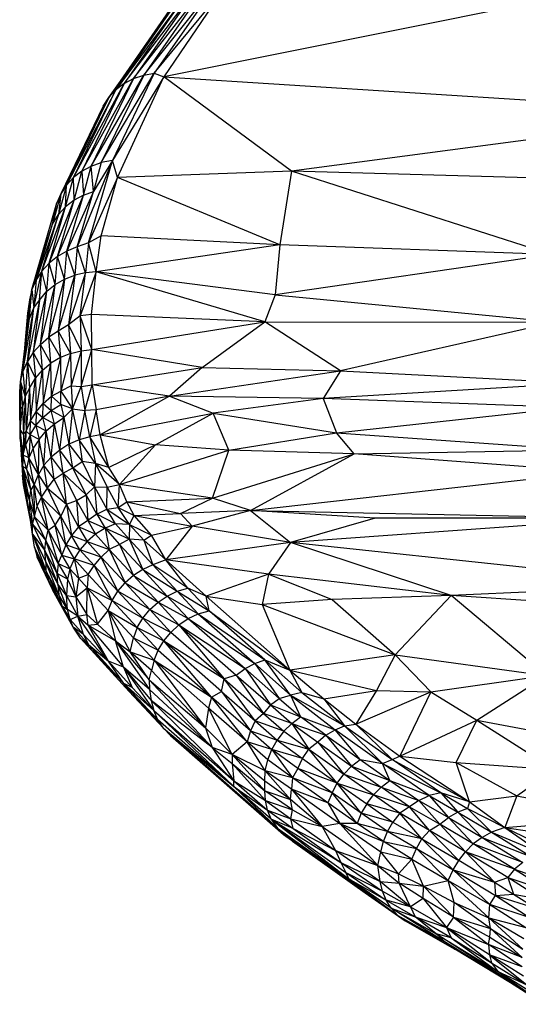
# Paper-space layout '_Dimétrica' of a CAD drawing. Header units: millimetres. Extents: x -87 to 521, y -257 to -44.
# Tile 1 of 20: x -87 to -47, y -204 to -125. Entities that reach past the tile are written whole.
import ezdxf

# ---------------------------------------------------------------- set-up
doc = ezdxf.new("R2010")
doc.units = ezdxf.units.MM

psp = doc.layouts.new('_Dimétrica')

# ---------------------------------------------------------------- linework, layer by layer
at = {"color": 7, "linetype": 'Continuous', "lineweight": 25}
for p, q in [((-76.573, -129.329), (-70.926, -122.284)), ((-70.926, -122.284), (-75.721, -129.179)), ((-73.307, -123.063), (-78.801, -130.522)), ((-78.134, -130.013), (-72.571, -122.683)), ((-73.307, -123.063), (-78.134, -130.013)), ((-77.385, -129.612), (-71.771, -122.422)), ((-72.571, -122.683), (-77.385, -129.612)), ((-71.771, -122.422), (-76.573, -129.329)), ((-75.721, -129.179), (-70.156, -122.424)), ((-70.156, -122.424), (-74.967, -129.482)), ((-79.365, -131.122), (-73.963, -123.555)), ((-78.801, -130.522), (-73.963, -123.555)), ((-46.411, -123.752), (-74.967, -129.482)), ((-74.52, -124.143), (-79.365, -131.122)), ((-80.783, -136.623), (-76.573, -129.329)), ((-79.975, -136.335), (-75.721, -129.179)), ((-76.573, -129.329), (-79.975, -136.335)), ((-75.721, -129.179), (-79.087, -136.186)), ((-74.967, -129.482), (-79.087, -136.186)), ((-78.677, -137.537), (-74.967, -129.482)), ((-77.385, -129.612), (-76.573, -129.329)), ((-76.573, -129.329), (-75.721, -129.179)), ((-75.721, -129.179), (-74.967, -129.482)), ((-74.967, -129.482), (-29.44, -132.368)), ((-64.728, -137.039), (-74.967, -129.482)), ((-82.201, -137.551), (-78.134, -130.013)), ((-81.532, -137.032), (-77.385, -129.612)), ((-78.134, -130.013), (-81.532, -137.032)), ((-77.385, -129.612), (-80.783, -136.623)), ((-78.134, -130.013), (-78.801, -130.522)), ((-78.134, -130.013), (-77.385, -129.612)), ((-78.801, -130.522), (-82.773, -138.167)), ((-82.201, -137.551), (-78.801, -130.522)), ((-78.801, -130.522), (-79.365, -131.122)), ((-79.365, -131.122), (-83.233, -138.864)), ((-79.829, -131.82), (-83.233, -138.864)), ((-82.773, -138.167), (-79.365, -131.122)), ((-79.829, -131.82), (-79.365, -131.122)), ((-29.44, -132.368), (-64.728, -137.039)), ((-79.087, -136.186), (-81.909, -143.113)), ((-81.008, -142.772), (-79.087, -136.186)), ((-80.783, -136.623), (-79.975, -136.335)), ((-79.087, -136.186), (-80.597, -138.654)), ((-79.975, -136.335), (-80.597, -138.654)), ((-79.087, -136.186), (-79.975, -136.335)), ((-78.677, -137.537), (-79.087, -136.186)), ((-81.532, -137.032), (-82.201, -137.551)), ((-82.165, -139.374), (-81.532, -137.032)), ((-81.532, -137.032), (-80.783, -136.623)), ((-81.532, -137.032), (-81.412, -138.955)), ((-81.412, -138.955), (-80.783, -136.623)), ((-80.597, -138.654), (-80.783, -136.623)), ((-64.728, -137.039), (-78.677, -137.537)), ((-64.728, -137.039), (-65.659, -142.94)), ((-43.848, -143.726), (-64.728, -137.039)), ((-41.312, -137.693), (-64.728, -137.039)), ((-82.773, -138.167), (-83.41, -140.525)), ((-82.773, -138.167), (-83.233, -138.864)), ((-82.836, -139.902), (-82.201, -137.551)), ((-82.836, -139.902), (-82.773, -138.167)), ((-82.201, -137.551), (-82.773, -138.167)), ((-82.165, -139.374), (-82.201, -137.551)), ((-78.677, -137.537), (-81.008, -142.772)), ((-79.974, -142.225), (-78.677, -137.537)), ((-65.659, -142.94), (-78.677, -137.537)), ((-83.233, -138.864), (-83.892, -141.295)), ((-83.233, -138.864), (-83.543, -139.57)), ((-83.487, -143.879), (-81.412, -138.955)), ((-83.233, -138.864), (-83.41, -140.525)), ((-80.597, -138.654), (-82.731, -143.446)), ((-82.731, -143.446), (-81.412, -138.955)), ((-81.412, -138.955), (-82.165, -139.374)), ((-81.909, -143.113), (-80.597, -138.654)), ((-81.412, -138.955), (-80.597, -138.654)), ((-85.54, -146.536), (-83.543, -139.57)), ((-84.16, -144.416), (-82.165, -139.374)), ((-83.892, -141.295), (-83.543, -139.57)), ((-83.487, -143.879), (-82.165, -139.374)), ((-82.165, -139.374), (-82.836, -139.902)), ((-83.41, -140.525), (-85.205, -145.763)), ((-84.735, -145.046), (-82.836, -139.902)), ((-84.735, -145.046), (-83.41, -140.525)), ((-84.16, -144.416), (-82.836, -139.902)), ((-83.892, -141.295), (-83.41, -140.525)), ((-82.836, -139.902), (-83.41, -140.525)), ((-85.54, -146.536), (-83.892, -141.295)), ((-85.205, -145.763), (-83.892, -141.295)), ((-81.008, -142.772), (-81.909, -143.113)), ((-81.008, -142.772), (-81.238, -145.178)), ((-79.974, -142.225), (-81.008, -142.772)), ((-80.374, -145.116), (-81.008, -142.772)), ((-80.374, -145.116), (-79.974, -142.225)), ((-65.659, -142.94), (-79.974, -142.225)), ((-82.731, -143.446), (-83.487, -143.879)), ((-82.915, -145.692), (-82.731, -143.446)), ((-81.909, -143.113), (-82.731, -143.446)), ((-82.098, -145.372), (-82.731, -143.446)), ((-81.909, -143.113), (-82.098, -145.372)), ((-81.238, -145.178), (-81.909, -143.113)), ((-65.659, -142.94), (-80.374, -145.116)), ((-65.659, -142.94), (-66.017, -146.953)), ((-43.848, -143.726), (-65.659, -142.94)), ((-84.16, -144.416), (-84.735, -145.046)), ((-84.344, -146.673), (-84.16, -144.416)), ((-83.487, -143.879), (-84.16, -144.416)), ((-83.67, -146.129), (-84.16, -144.416)), ((-83.67, -146.129), (-83.487, -143.879)), ((-82.915, -145.692), (-83.487, -143.879)), ((-43.848, -143.726), (-66.017, -146.953)), ((-85.382, -147.987), (-84.735, -145.046)), ((-84.735, -145.046), (-85.205, -145.763)), ((-84.931, -147.379), (-84.735, -145.046)), ((-84.344, -146.673), (-84.735, -145.046)), ((-81.238, -145.178), (-82.597, -149.363)), ((-81.238, -145.178), (-82.098, -145.372)), ((-80.374, -145.116), (-81.684, -148.645)), ((-81.684, -148.645), (-81.238, -145.178)), ((-80.374, -145.116), (-81.238, -145.178)), ((-80.759, -148.526), (-80.374, -145.116)), ((-66.864, -149.13), (-80.374, -145.116)), ((-66.017, -146.953), (-80.374, -145.116)), ((-85.205, -145.763), (-85.54, -146.536)), ((-85.205, -145.763), (-85.382, -147.987)), ((-84.189, -150.356), (-82.915, -145.692)), ((-83.67, -146.129), (-82.915, -145.692)), ((-83.429, -149.856), (-82.098, -145.372)), ((-82.915, -145.692), (-83.429, -149.856)), ((-82.915, -145.692), (-82.098, -145.372)), ((-82.098, -145.372), (-82.597, -149.363)), ((-85.922, -149.494), (-85.54, -146.536)), ((-85.54, -146.536), (-85.745, -147.345)), ((-85.732, -148.865), (-85.54, -146.536)), ((-85.54, -146.536), (-85.382, -147.987)), ((-85.441, -151.585), (-84.344, -146.673)), ((-84.931, -147.379), (-84.344, -146.673)), ((-84.864, -150.931), (-83.67, -146.129)), ((-84.864, -150.931), (-84.344, -146.673)), ((-84.344, -146.673), (-83.67, -146.129)), ((-84.189, -150.356), (-83.67, -146.129)), ((-85.745, -147.345), (-85.922, -149.494)), ((-84.931, -147.379), (-85.905, -152.311)), ((-85.745, -147.345), (-85.885, -148.429)), ((-84.931, -147.379), (-85.441, -151.585)), ((-85.382, -147.987), (-84.931, -147.379)), ((-66.017, -146.953), (-66.864, -149.13)), ((-66.017, -146.953), (-43.492, -149.14)), ((-86.258, -153.116), (-85.382, -147.987)), ((-85.885, -148.429), (-86.129, -151.212)), ((-85.885, -148.429), (-85.922, -149.494)), ((-85.905, -152.311), (-85.382, -147.987)), ((-85.732, -148.865), (-85.382, -147.987)), ((-86.458, -153.943), (-85.732, -148.865)), ((-86.258, -153.116), (-85.732, -148.865)), ((-85.922, -149.494), (-85.732, -148.865)), ((-81.684, -148.645), (-82.597, -149.363)), ((-80.759, -148.526), (-81.684, -148.645)), ((-81.684, -148.645), (-81.586, -151.434)), ((-80.743, -151.334), (-81.684, -148.645)), ((-80.743, -151.334), (-80.759, -148.526)), ((-66.864, -149.13), (-80.759, -148.526)), ((-80.743, -151.334), (-66.864, -149.13)), ((-71.873, -152.779), (-66.864, -149.13)), ((-66.864, -149.13), (-43.492, -149.14)), ((-60.792, -153.052), (-66.864, -149.13)), ((-43.492, -149.14), (-60.792, -153.052)), ((-85.922, -149.494), (-86.458, -153.943)), ((-83.429, -149.856), (-84.189, -150.356)), ((-82.597, -149.363), (-83.429, -149.856)), ((-83.429, -149.856), (-83.262, -151.984)), ((-83.429, -149.856), (-82.445, -151.647)), ((-82.597, -149.363), (-82.445, -151.647)), ((-82.597, -149.363), (-81.586, -151.434)), ((-84.864, -150.931), (-84.189, -150.356)), ((-84.016, -152.437), (-84.189, -150.356)), ((-84.189, -150.356), (-83.262, -151.984)), ((-85.441, -151.585), (-85.905, -152.311)), ((-85.441, -151.585), (-84.864, -150.931)), ((-85.441, -151.585), (-85.266, -153.644)), ((-85.441, -151.585), (-84.69, -152.994)), ((-84.69, -152.994), (-84.864, -150.931)), ((-84.016, -152.437), (-84.864, -150.931)), ((-82.445, -151.647), (-81.586, -151.434)), ((-81.586, -151.434), (-82.391, -154.263)), ((-81.586, -151.434), (-80.743, -151.334)), ((-81.586, -151.434), (-81.579, -154.305)), ((-81.579, -154.305), (-80.743, -151.334)), ((-80.702, -154.164), (-80.743, -151.334)), ((-71.873, -152.779), (-80.743, -151.334)), ((-86.258, -153.116), (-85.905, -152.311)), ((-85.905, -152.311), (-86.08, -155.123)), ((-85.905, -152.311), (-85.735, -154.437)), ((-85.266, -153.644), (-85.905, -152.311)), ((-83.262, -151.984), (-84.016, -152.437)), ((-83.262, -151.984), (-83.961, -155.076)), ((-82.445, -151.647), (-83.262, -151.984)), ((-83.262, -151.984), (-83.211, -154.686)), ((-82.445, -151.647), (-83.211, -154.686)), ((-82.445, -151.647), (-82.391, -154.263)), ((-86.458, -153.943), (-86.258, -153.116)), ((-86.258, -153.116), (-86.08, -155.123)), ((-85.266, -153.644), (-84.69, -152.994)), ((-85.205, -156.327), (-84.69, -152.994)), ((-84.69, -152.994), (-84.016, -152.437)), ((-84.69, -152.994), (-84.632, -155.668)), ((-84.632, -155.668), (-84.016, -152.437)), ((-83.961, -155.076), (-84.016, -152.437)), ((-80.702, -154.164), (-71.873, -152.779)), ((-71.873, -152.779), (-74.496, -155.076)), ((-74.496, -155.076), (-60.792, -153.052)), ((-71.873, -152.779), (-60.792, -153.052)), ((-60.792, -153.052), (-62.175, -155.261)), ((-60.792, -153.052), (-41.822, -154.039)), ((-86.523, -154.73), (-86.458, -153.943)), ((-86.458, -153.943), (-86.464, -156.042)), ((-86.458, -153.943), (-86.08, -155.123)), ((-86.458, -153.943), (-86.298, -155.944)), ((-85.735, -154.437), (-85.266, -153.644)), ((-85.665, -157.059), (-85.266, -153.644)), ((-85.266, -153.644), (-85.205, -156.327)), ((-86.524, -155.497), (-86.523, -154.73)), ((-86.497, -157.755), (-86.523, -154.73)), ((-86.464, -156.042), (-86.523, -154.73)), ((-86.523, -154.73), (-86.494, -158.54)), ((-86.08, -155.123), (-85.735, -154.437)), ((-85.735, -154.437), (-86.004, -157.889)), ((-85.735, -154.437), (-85.665, -157.059)), ((-83.961, -155.076), (-83.211, -154.686)), ((-83.234, -155.751), (-83.211, -154.686)), ((-82.391, -154.263), (-83.211, -154.686)), ((-83.211, -154.686), (-82.273, -156.086)), ((-82.391, -154.263), (-82.273, -156.086)), ((-82.391, -154.263), (-81.579, -154.305)), ((-82.273, -156.086), (-81.579, -154.305)), ((-81.579, -154.305), (-80.702, -154.164)), ((-81.579, -154.305), (-81.305, -156.218)), ((-81.305, -156.218), (-80.702, -154.164)), ((-80.702, -154.164), (-80.398, -156.181)), ((-74.496, -155.076), (-80.702, -154.164)), ((-41.822, -154.039), (-62.175, -155.261)), ((-86.494, -158.54), (-86.524, -155.497)), ((-86.08, -155.123), (-86.298, -155.944)), ((-86.08, -155.123), (-86.211, -158.134)), ((-86.08, -155.123), (-86.004, -157.889)), ((-84.632, -155.668), (-83.961, -155.076)), ((-83.987, -156.217), (-83.961, -155.076)), ((-83.234, -155.751), (-83.961, -155.076)), ((-74.496, -155.076), (-80.398, -156.181)), ((-74.496, -155.076), (-80.067, -158.171)), ((-74.496, -155.076), (-70.988, -156.452)), ((-62.175, -155.261), (-74.496, -155.076)), ((-62.175, -155.261), (-70.988, -156.452)), ((-62.175, -155.261), (-61.111, -158.011)), ((-42.538, -155.979), (-62.175, -155.261)), ((-86.497, -157.755), (-86.298, -155.944)), ((-86.497, -157.755), (-86.464, -156.042)), ((-86.464, -156.042), (-86.298, -155.944)), ((-86.298, -155.944), (-86.211, -158.134)), ((-85.665, -157.059), (-85.205, -156.327)), ((-85.205, -156.327), (-85.232, -157.446)), ((-85.205, -156.327), (-84.632, -155.668)), ((-85.205, -156.327), (-84.659, -156.786)), ((-84.659, -156.786), (-84.632, -155.668)), ((-84.659, -156.786), (-83.987, -156.217)), ((-84.632, -155.668), (-83.987, -156.217)), ((-83.987, -156.217), (-83.234, -155.751)), ((-83.727, -157.292), (-83.987, -156.217)), ((-82.981, -156.801), (-83.987, -156.217)), ((-83.234, -155.751), (-82.981, -156.801)), ((-82.273, -156.086), (-83.234, -155.751)), ((-82.273, -156.086), (-82.981, -156.801)), ((-82.273, -156.086), (-82.574, -158.939)), ((-81.752, -158.585), (-82.273, -156.086)), ((-82.273, -156.086), (-81.305, -156.218)), ((-81.305, -156.218), (-81.752, -158.585)), ((-80.398, -156.181), (-81.305, -156.218)), ((-80.888, -158.342), (-81.305, -156.218)), ((-80.398, -156.181), (-80.888, -158.342)), ((-80.067, -158.171), (-80.398, -156.181)), ((-61.111, -158.011), (-42.538, -155.979)), ((-86.004, -157.889), (-85.665, -157.059)), ((-85.693, -158.178), (-85.665, -157.059)), ((-85.665, -157.059), (-85.232, -157.446)), ((-85.232, -157.446), (-84.659, -156.786)), ((-84.399, -157.863), (-84.659, -156.786)), ((-84.659, -156.786), (-83.727, -157.292)), ((-83.727, -157.292), (-82.981, -156.801)), ((-83.315, -159.408), (-82.981, -156.801)), ((-82.981, -156.801), (-82.574, -158.939)), ((-80.067, -158.171), (-70.988, -156.452)), ((-75.621, -158.971), (-70.988, -156.452)), ((-70.988, -156.452), (-61.111, -158.011)), ((-69.748, -159.417), (-70.988, -156.452)), ((-86.232, -159.825), (-86.497, -157.755)), ((-86.211, -158.134), (-86.497, -157.755)), ((-86.497, -157.755), (-86.296, -160.718)), ((-86.497, -157.755), (-86.494, -158.54)), ((-86.232, -159.825), (-86.004, -157.889)), ((-86.211, -158.134), (-86.004, -157.889)), ((-86.03, -158.966), (-86.004, -157.889)), ((-86.004, -157.889), (-85.693, -158.178)), ((-85.693, -158.178), (-85.232, -157.446)), ((-85.232, -157.446), (-84.967, -158.548)), ((-85.232, -157.446), (-84.399, -157.863)), ((-84.967, -158.548), (-84.399, -157.863)), ((-84.581, -160.61), (-84.399, -157.863)), ((-84.399, -157.863), (-83.727, -157.292)), ((-83.996, -159.972), (-84.399, -157.863)), ((-83.996, -159.972), (-83.727, -157.292)), ((-83.315, -159.408), (-83.727, -157.292)), ((-86.494, -158.54), (-86.294, -161.418)), ((-86.494, -158.54), (-86.296, -160.718)), ((-86.211, -158.134), (-86.232, -159.825)), ((-85.693, -158.178), (-86.03, -158.966)), ((-85.693, -158.178), (-85.777, -160.022)), ((-85.436, -159.248), (-85.693, -158.178)), ((-84.967, -158.548), (-85.693, -158.178)), ((-84.967, -158.548), (-85.436, -159.248)), ((-85.027, -161.37), (-84.967, -158.548)), ((-84.581, -160.61), (-84.967, -158.548)), ((-81.752, -158.585), (-82.574, -158.939)), ((-80.888, -158.342), (-81.752, -158.585)), ((-80.452, -160.486), (-81.752, -158.585)), ((-81.752, -158.585), (-81.498, -160.332)), ((-80.067, -158.171), (-80.888, -158.342)), ((-79.379, -160.804), (-80.888, -158.342)), ((-80.888, -158.342), (-80.452, -160.486)), ((-80.067, -158.171), (-75.621, -158.971)), ((-79.379, -160.804), (-80.067, -158.171)), ((-69.748, -159.417), (-61.111, -158.011)), ((-61.111, -158.011), (-41.438, -159.389)), ((-59.697, -159.695), (-61.111, -158.011)), ((-86.232, -159.825), (-86.03, -158.966)), ((-85.777, -160.022), (-86.03, -158.966)), ((-85.436, -159.248), (-85.777, -160.022)), ((-85.027, -161.37), (-85.436, -159.248)), ((-83.315, -159.408), (-83.996, -159.972)), ((-82.574, -158.939), (-83.315, -159.408)), ((-83.031, -161.253), (-83.315, -159.408)), ((-82.256, -160.829), (-83.315, -159.408)), ((-82.256, -160.829), (-82.574, -158.939)), ((-82.574, -158.939), (-81.498, -160.332)), ((-75.621, -158.971), (-79.379, -160.804)), ((-78.502, -162.175), (-75.621, -158.971)), ((-78.502, -162.175), (-69.748, -159.417)), ((-69.748, -159.417), (-75.621, -158.971)), ((-71.059, -163.257), (-69.748, -159.417)), ((-59.697, -159.695), (-69.748, -159.417)), ((-59.697, -159.695), (-41.438, -159.389)), ((-86.232, -159.825), (-86.296, -160.718)), ((-85.969, -160.903), (-86.232, -159.825)), ((-85.777, -160.022), (-86.232, -159.825)), ((-85.777, -160.022), (-85.969, -160.903)), ((-85.361, -162.192), (-85.777, -160.022)), ((-85.027, -161.37), (-85.777, -160.022)), ((-83.996, -159.972), (-84.581, -160.61)), ((-83.755, -161.728), (-83.996, -159.972)), ((-83.996, -159.972), (-83.031, -161.253)), ((-71.059, -163.257), (-59.697, -159.695)), ((-67.994, -164.259), (-59.697, -159.695)), ((-40.393, -161.156), (-59.697, -159.695)), ((-86.296, -160.718), (-85.743, -163.486)), ((-86.296, -160.718), (-85.632, -162.642)), ((-85.969, -160.903), (-86.296, -160.718)), ((-86.296, -160.718), (-86.052, -162.484)), ((-86.296, -160.718), (-86.294, -161.418)), ((-85.969, -160.903), (-85.632, -162.642)), ((-85.361, -162.192), (-85.969, -160.903)), ((-84.581, -160.61), (-85.027, -161.37)), ((-84.302, -162.457), (-84.581, -160.61)), ((-83.755, -161.728), (-84.581, -160.61)), ((-83.031, -161.253), (-82.256, -160.829)), ((-82.256, -160.829), (-81.498, -160.332)), ((-81.196, -162.984), (-82.256, -160.829)), ((-80.511, -162.349), (-82.256, -160.829)), ((-81.498, -160.332), (-80.511, -162.349)), ((-80.452, -160.486), (-81.498, -160.332)), ((-80.452, -160.486), (-80.511, -162.349)), ((-80.452, -160.486), (-79.507, -162.387)), ((-78.502, -162.175), (-80.452, -160.486)), ((-79.379, -160.804), (-80.452, -160.486)), ((-78.502, -162.175), (-79.379, -160.804)), ((-86.294, -161.418), (-86.052, -162.484)), ((-86.22, -162.201), (-86.294, -161.418)), ((-85.361, -162.192), (-85.027, -161.37)), ((-84.772, -163.176), (-85.027, -161.37)), ((-84.302, -162.457), (-85.027, -161.37)), ((-84.302, -162.457), (-83.755, -161.728)), ((-83.755, -161.728), (-83.031, -161.253)), ((-82.771, -163.754), (-83.755, -161.728)), ((-83.031, -161.253), (-81.958, -163.456)), ((-83.031, -161.253), (-81.196, -162.984)), ((-82.771, -163.754), (-83.031, -161.253)), ((-67.994, -164.259), (-40.393, -161.156)), ((-85.649, -165.018), (-86.22, -162.201)), ((-85.753, -164.273), (-86.22, -162.201)), ((-86.052, -162.484), (-86.22, -162.201)), ((-86.052, -162.484), (-85.743, -163.486)), ((-85.753, -164.273), (-86.052, -162.484)), ((-85.743, -163.486), (-85.632, -162.642)), ((-85.632, -162.642), (-85.361, -162.192)), ((-85.632, -162.642), (-85.324, -164.748)), ((-85.134, -163.914), (-85.361, -162.192)), ((-85.361, -162.192), (-84.772, -163.176)), ((-85.324, -164.748), (-85.361, -162.192)), ((-84.772, -163.176), (-84.302, -162.457)), ((-83.211, -164.698), (-84.302, -162.457)), ((-84.302, -162.457), (-82.771, -163.754)), ((-81.196, -162.984), (-80.511, -162.349)), ((-80.511, -162.349), (-80.341, -164.54)), ((-80.511, -162.349), (-79.531, -164.154)), ((-80.511, -162.349), (-79.507, -162.387)), ((-79.531, -164.154), (-79.507, -162.387)), ((-79.507, -162.387), (-78.502, -162.175)), ((-79.507, -162.387), (-78.609, -163.998)), ((-78.609, -163.998), (-78.502, -162.175)), ((-77.926, -163.551), (-78.502, -162.175)), ((-71.059, -163.257), (-78.502, -162.175)), ((-85.134, -163.914), (-84.772, -163.176)), ((-83.675, -165.435), (-84.772, -163.176)), ((-84.772, -163.176), (-83.211, -164.698)), ((-84.232, -165.824), (-84.772, -163.176)), ((-81.958, -163.456), (-81.196, -162.984)), ((-81.196, -162.984), (-81.063, -165.061)), ((-80.341, -164.54), (-81.196, -162.984)), ((-77.926, -163.551), (-71.059, -163.257)), ((-73.612, -164.492), (-71.059, -163.257)), ((-67.994, -164.259), (-71.059, -163.257)), ((-85.743, -163.486), (-85.753, -164.273)), ((-85.743, -163.486), (-85.494, -165.336)), ((-85.743, -163.486), (-85.324, -164.748)), ((-85.324, -164.748), (-85.134, -163.914)), ((-84.232, -165.824), (-85.134, -163.914)), ((-82.771, -163.754), (-83.211, -164.698)), ((-82.771, -163.754), (-81.958, -163.456)), ((-82.771, -163.754), (-82.359, -166.257)), ((-81.795, -165.561), (-82.771, -163.754)), ((-81.958, -163.456), (-81.795, -165.561)), ((-81.958, -163.456), (-81.063, -165.061)), ((-80.341, -164.54), (-79.531, -164.154)), ((-79.531, -164.154), (-78.609, -163.998)), ((-79.531, -164.154), (-77.712, -165.385)), ((-78.847, -165.308), (-79.531, -164.154)), ((-78.609, -163.998), (-77.926, -163.551)), ((-77.712, -165.385), (-78.609, -163.998)), ((-78.609, -163.998), (-77.334, -164.656)), ((-77.334, -164.656), (-77.926, -163.551)), ((-77.926, -163.551), (-73.612, -164.492)), ((-85.49, -166.16), (-85.753, -164.273)), ((-85.494, -165.336), (-85.753, -164.273)), ((-85.494, -165.336), (-85.324, -164.748)), ((-84.425, -166.654), (-85.324, -164.748)), ((-85.324, -164.748), (-84.232, -165.824)), ((-83.675, -165.435), (-83.211, -164.698)), ((-82.825, -166.995), (-83.211, -164.698)), ((-82.359, -166.257), (-83.211, -164.698)), ((-80.341, -164.54), (-81.063, -165.061)), ((-80.341, -164.54), (-79.67, -165.671)), ((-78.847, -165.308), (-80.341, -164.54)), ((-77.712, -165.385), (-77.334, -164.656)), ((-77.334, -164.656), (-73.612, -164.492)), ((-75.953, -166.238), (-77.334, -164.656)), ((-77.334, -164.656), (-72.677, -165.518)), ((-67.994, -164.259), (-73.612, -164.492)), ((-73.612, -164.492), (-72.677, -165.518)), ((-67.994, -164.259), (-72.677, -165.518)), ((-67.994, -164.259), (-64.801, -166.825)), ((-58.01, -164.868), (-67.994, -164.259)), ((-67.994, -164.259), (-37.774, -164.857)), ((-37.774, -164.857), (-64.801, -166.825)), ((-58.01, -164.868), (-64.801, -166.825)), ((-37.774, -164.857), (-58.01, -164.868)), ((-85.494, -165.336), (-84.494, -167.46)), ((-85.494, -165.336), (-84.425, -166.654)), ((-85.49, -166.16), (-85.494, -165.336)), ((-84.232, -165.824), (-83.675, -165.435)), ((-83.137, -167.823), (-83.675, -165.435)), ((-82.825, -166.995), (-83.675, -165.435)), ((-81.795, -165.561), (-82.359, -166.257)), ((-81.063, -165.061), (-81.795, -165.561)), ((-81.795, -165.561), (-81.107, -166.726)), ((-80.43, -166.147), (-81.795, -165.561)), ((-81.063, -165.061), (-80.43, -166.147)), ((-81.063, -165.061), (-79.67, -165.671)), ((-79.67, -165.671), (-80.43, -166.147)), ((-78.847, -165.308), (-79.67, -165.671)), ((-79.67, -165.671), (-78.506, -166.965)), ((-77.735, -166.555), (-79.67, -165.671)), ((-79.67, -165.671), (-79.334, -167.367)), ((-78.847, -165.308), (-77.735, -166.555)), ((-77.712, -165.385), (-78.847, -165.308)), ((-77.712, -165.385), (-77.735, -166.555)), ((-76.574, -166.629), (-77.712, -165.385)), ((-77.712, -165.385), (-75.953, -166.238)), ((-75.953, -166.238), (-72.677, -165.518)), ((-72.677, -165.518), (-74.797, -168.208)), ((-64.801, -166.825), (-72.677, -165.518)), ((-85.49, -166.16), (-84.419, -168.386)), ((-85.49, -166.16), (-84.494, -167.46)), ((-85.49, -166.16), (-84.423, -169.071)), ((-85.327, -167.185), (-85.49, -166.16)), ((-84.425, -166.654), (-84.232, -165.824)), ((-84.232, -165.824), (-83.137, -167.823)), ((-84.232, -165.824), (-83.435, -168.5)), ((-82.359, -166.257), (-82.825, -166.995)), ((-81.686, -167.392), (-82.359, -166.257)), ((-82.359, -166.257), (-81.107, -166.726)), ((-80.43, -166.147), (-81.107, -166.726)), ((-80.43, -166.147), (-79.334, -167.367)), ((-77.735, -166.555), (-78.506, -166.965)), ((-77.735, -166.555), (-76.652, -168.984)), ((-75.84, -168.611), (-77.735, -166.555)), ((-76.574, -166.629), (-77.735, -166.555)), ((-76.574, -166.629), (-75.953, -166.238)), ((-74.797, -168.208), (-75.953, -166.238)), ((-84.219, -169.869), (-85.327, -167.185)), ((-84.423, -169.071), (-85.327, -167.185)), ((-85.327, -167.185), (-85.114, -167.995)), ((-84.494, -167.46), (-84.425, -166.654)), ((-83.503, -169.307), (-84.425, -166.654)), ((-83.435, -168.5), (-84.425, -166.654)), ((-82.825, -166.995), (-83.137, -167.823)), ((-82.825, -166.995), (-82.151, -168.13)), ((-81.686, -167.392), (-82.825, -166.995)), ((-81.686, -167.392), (-82.151, -168.13)), ((-81.107, -166.726), (-81.686, -167.392)), ((-80.561, -168.655), (-81.686, -167.392)), ((-79.986, -167.985), (-81.686, -167.392)), ((-79.986, -167.985), (-81.107, -166.726)), ((-81.107, -166.726), (-79.334, -167.367)), ((-79.986, -167.985), (-79.334, -167.367)), ((-78.506, -166.965), (-79.334, -167.367)), ((-79.334, -167.367), (-78.073, -170.056)), ((-79.334, -167.367), (-77.403, -169.469)), ((-78.506, -166.965), (-77.403, -169.469)), ((-78.506, -166.965), (-76.652, -168.984)), ((-76.574, -166.629), (-75.84, -168.611)), ((-74.797, -168.208), (-76.574, -166.629)), ((-64.801, -166.825), (-74.797, -168.208)), ((-64.801, -166.825), (-66.562, -169.351)), ((-33.184, -170.195), (-64.801, -166.825)), ((-51.893, -171.079), (-64.801, -166.825)), ((-84.219, -169.869), (-85.114, -167.995)), ((-85.114, -167.995), (-84.769, -168.759)), ((-83.467, -170.148), (-84.494, -167.46)), ((-83.503, -169.307), (-84.494, -167.46)), ((-84.419, -168.386), (-84.494, -167.46)), ((-83.435, -168.5), (-83.137, -167.823)), ((-83.137, -167.823), (-82.492, -168.922)), ((-83.137, -167.823), (-82.151, -168.13)), ((-82.151, -168.13), (-82.492, -168.922)), ((-82.151, -168.13), (-81.021, -169.377)), ((-80.561, -168.655), (-82.151, -168.13)), ((-82.151, -168.13), (-81.805, -169.684)), ((-80.561, -168.655), (-79.986, -167.985)), ((-78.648, -170.725), (-79.986, -167.985)), ((-78.073, -170.056), (-79.986, -167.985)), ((-84.769, -168.759), (-83.878, -170.619)), ((-84.219, -169.869), (-84.769, -168.759)), ((-84.419, -168.386), (-84.423, -169.071)), ((-83.387, -171.018), (-84.419, -168.386)), ((-84.419, -168.386), (-83.467, -170.148)), ((-83.435, -168.5), (-83.503, -169.307)), ((-83.435, -168.5), (-82.699, -169.747)), ((-83.435, -168.5), (-82.492, -168.922)), ((-82.492, -168.922), (-82.699, -169.747)), ((-82.492, -168.922), (-82.008, -171.172)), ((-82.492, -168.922), (-81.805, -169.684)), ((-81.021, -169.377), (-80.561, -168.655)), ((-79.108, -171.472), (-80.561, -168.655)), ((-78.648, -170.725), (-80.561, -168.655)), ((-75.84, -168.611), (-76.652, -168.984)), ((-74.797, -168.208), (-75.84, -168.611)), ((-75.84, -168.611), (-73.877, -170.728)), ((-73.032, -170.467), (-75.84, -168.611)), ((-71.549, -171.113), (-74.797, -168.208)), ((-66.562, -169.351), (-74.797, -168.208)), ((-73.032, -170.467), (-74.797, -168.208)), ((-84.423, -169.071), (-83.135, -171.895)), ((-83.387, -171.018), (-84.423, -169.071)), ((-84.423, -169.071), (-84.219, -169.869)), ((-83.503, -169.307), (-82.77, -171.064)), ((-82.699, -169.747), (-83.503, -169.307)), ((-83.467, -170.148), (-83.503, -169.307)), ((-82.699, -169.747), (-82.77, -171.064)), ((-82.699, -169.747), (-82.008, -171.172)), ((-81.805, -169.684), (-82.008, -171.172)), ((-81.805, -169.684), (-81.021, -169.377)), ((-81.805, -169.684), (-81.098, -170.455)), ((-81.021, -169.377), (-81.098, -170.455)), ((-81.021, -169.377), (-79.108, -171.472)), ((-77.403, -169.469), (-78.073, -170.056)), ((-76.652, -168.984), (-77.403, -169.469)), ((-77.403, -169.469), (-75.424, -171.603)), ((-77.403, -169.469), (-74.681, -171.11)), ((-76.652, -168.984), (-74.681, -171.11)), ((-76.652, -168.984), (-73.877, -170.728)), ((-66.562, -169.351), (-71.549, -171.113)), ((-66.562, -169.351), (-67.076, -171.787)), ((-66.562, -169.351), (-61.464, -171.399)), ((-51.893, -171.079), (-66.562, -169.351)), ((-82.24, -173.615), (-84.219, -169.869)), ((-84.219, -169.869), (-83.135, -171.895)), ((-84.219, -169.869), (-83.878, -170.619)), ((-82.77, -171.064), (-83.467, -170.148)), ((-82.69, -172.189), (-83.467, -170.148)), ((-83.467, -170.148), (-83.387, -171.018)), ((-82.008, -171.172), (-81.098, -170.455)), ((-81.132, -172.597), (-81.098, -170.455)), ((-81.098, -170.455), (-79.434, -172.28)), ((-81.098, -170.455), (-79.108, -171.472)), ((-81.098, -170.455), (-80.268, -173.374)), ((-78.648, -170.725), (-78.073, -170.056)), ((-76.086, -172.199), (-78.073, -170.056)), ((-78.073, -170.056), (-75.424, -171.603)), ((-73.877, -170.728), (-73.032, -170.467)), ((-71.322, -172.301), (-73.032, -170.467)), ((-71.549, -171.113), (-73.032, -170.467)), ((-33.184, -170.195), (-51.893, -171.079)), ((-82.24, -173.615), (-83.878, -170.619)), ((-82.69, -172.189), (-83.387, -171.018)), ((-83.387, -171.018), (-83.135, -171.895)), ((-82.77, -171.064), (-81.849, -172.712)), ((-82.77, -171.064), (-82.008, -171.172)), ((-82.69, -172.189), (-82.77, -171.064)), ((-82.008, -171.172), (-81.132, -172.597)), ((-82.008, -171.172), (-81.849, -172.712)), ((-79.108, -171.472), (-78.648, -170.725)), ((-76.654, -172.876), (-78.648, -170.725)), ((-76.086, -172.199), (-78.648, -170.725)), ((-75.424, -171.603), (-74.681, -171.11)), ((-74.681, -171.11), (-73.877, -170.728)), ((-74.681, -171.11), (-73.002, -172.923)), ((-74.681, -171.11), (-72.193, -172.542)), ((-73.877, -170.728), (-72.193, -172.542)), ((-73.877, -170.728), (-71.322, -172.301)), ((-71.322, -172.301), (-71.549, -171.113)), ((-71.549, -171.113), (-64.849, -177.064)), ((-71.549, -171.113), (-67.076, -171.787)), ((-51.893, -171.079), (-61.464, -171.399)), ((-51.893, -171.079), (-56.393, -175.831)), ((-30.746, -172.468), (-51.893, -171.079)), ((-44.263, -177.482), (-51.893, -171.079)), ((-83.135, -171.895), (-82.476, -172.999)), ((-83.135, -171.895), (-82.69, -172.189)), ((-82.24, -173.615), (-83.135, -171.895)), ((-79.434, -172.28), (-79.108, -171.472)), ((-77.111, -173.622), (-79.108, -171.472)), ((-79.108, -171.472), (-76.654, -172.876)), ((-76.086, -172.199), (-75.424, -171.603)), ((-75.424, -171.603), (-73.743, -173.414)), ((-75.424, -171.603), (-73.002, -172.923)), ((-61.464, -171.399), (-67.076, -171.787)), ((-67.076, -171.787), (-64.849, -177.064)), ((-67.076, -171.787), (-56.393, -175.831)), ((-61.464, -171.399), (-56.393, -175.831)), ((-81.849, -172.712), (-82.69, -172.189)), ((-82.476, -172.999), (-82.69, -172.189)), ((-82.476, -172.999), (-81.849, -172.712)), ((-81.849, -172.712), (-81.132, -172.597)), ((-81.849, -172.712), (-81.024, -173.453)), ((-79.408, -176.346), (-81.849, -172.712)), ((-81.412, -174.187), (-81.849, -172.712)), ((-81.132, -172.597), (-80.268, -173.374)), ((-81.024, -173.453), (-81.132, -172.597)), ((-80.268, -173.374), (-79.434, -172.28)), ((-79.434, -172.28), (-77.404, -174.465)), ((-79.434, -172.28), (-77.111, -173.622)), ((-79.434, -172.28), (-77.662, -175.585)), ((-79.434, -172.28), (-78.849, -174.706)), ((-77.111, -173.622), (-76.654, -172.876)), ((-76.654, -172.876), (-76.086, -172.199)), ((-74.964, -174.701), (-76.654, -172.876)), ((-74.39, -174.023), (-76.654, -172.876)), ((-74.39, -174.023), (-76.086, -172.199)), ((-76.086, -172.199), (-73.743, -173.414)), ((-73.743, -173.414), (-73.002, -172.923)), ((-73.002, -172.923), (-72.193, -172.542)), ((-73.002, -172.923), (-68.426, -176.927)), ((-73.002, -172.923), (-67.651, -176.518)), ((-72.193, -172.542), (-71.322, -172.301)), ((-72.193, -172.542), (-67.651, -176.518)), ((-72.193, -172.542), (-66.847, -176.217)), ((-71.322, -172.301), (-64.849, -177.064)), ((-66.847, -176.217), (-71.322, -172.301)), ((-81.412, -174.187), (-82.476, -172.999)), ((-82.24, -173.615), (-82.476, -172.999)), ((-80.987, -175.033), (-82.24, -173.615)), ((-81.412, -174.187), (-82.24, -173.615)), ((-81.651, -174.476), (-82.24, -173.615)), ((-81.024, -173.453), (-80.268, -173.374)), ((-81.024, -173.453), (-78.201, -176.806)), ((-81.024, -173.453), (-78.849, -174.706)), ((-79.408, -176.346), (-81.024, -173.453)), ((-80.268, -173.374), (-78.849, -174.706)), ((-77.111, -173.622), (-77.404, -174.465)), ((-75.409, -175.452), (-77.111, -173.622)), ((-77.111, -173.622), (-74.964, -174.701)), ((-73.743, -173.414), (-74.39, -174.023)), ((-73.743, -173.414), (-69.143, -177.446)), ((-73.743, -173.414), (-68.426, -176.927)), ((-73.743, -173.414), (-70.13, -177.76)), ((-77.736, -178.759), (-81.651, -174.476)), ((-78.157, -178.117), (-81.651, -174.476)), ((-81.651, -174.476), (-80.987, -175.033)), ((-79.408, -176.346), (-81.412, -174.187)), ((-80.987, -175.033), (-81.412, -174.187)), ((-77.662, -175.585), (-77.404, -174.465)), ((-77.404, -174.465), (-75.742, -176.252)), ((-77.404, -174.465), (-75.409, -175.452)), ((-74.964, -174.701), (-74.39, -174.023)), ((-70.13, -177.76), (-74.39, -174.023)), ((-78.157, -178.117), (-80.987, -175.033)), ((-80.987, -175.033), (-79.408, -176.346)), ((-78.849, -174.706), (-76.122, -177.842)), ((-78.849, -174.706), (-77.662, -175.585)), ((-78.201, -176.806), (-78.849, -174.706)), ((-78.849, -174.706), (-76.109, -178.6)), ((-75.409, -175.452), (-74.964, -174.701)), ((-70.329, -178.76), (-74.964, -174.701)), ((-74.964, -174.701), (-70.13, -177.76)), ((-71.124, -179.215), (-74.964, -174.701)), ((-75.947, -177.081), (-77.662, -175.585)), ((-77.662, -175.585), (-75.742, -176.252)), ((-76.122, -177.842), (-77.662, -175.585)), ((-75.742, -176.252), (-75.409, -175.452)), ((-75.409, -175.452), (-71.124, -179.215)), ((-56.393, -175.831), (-64.849, -177.064)), ((-56.393, -175.831), (-57.902, -178.686)), ((-56.393, -175.831), (-44.263, -177.482)), ((-56.393, -175.831), (-53.547, -178.793)), ((-77.488, -178.445), (-79.408, -176.346)), ((-78.201, -176.806), (-79.408, -176.346)), ((-78.157, -178.117), (-79.408, -176.346)), ((-76.109, -178.6), (-78.201, -176.806)), ((-78.201, -176.806), (-75.965, -179.493)), ((-78.201, -176.806), (-75.763, -180.293)), ((-78.201, -176.806), (-77.488, -178.445)), ((-75.742, -176.252), (-75.947, -177.081)), ((-75.742, -176.252), (-71.628, -181.692)), ((-71.386, -180.09), (-75.742, -176.252)), ((-75.742, -176.252), (-71.124, -179.215)), ((-68.426, -176.927), (-67.651, -176.518)), ((-67.651, -176.518), (-66.847, -176.217)), ((-67.651, -176.518), (-65.697, -179.318)), ((-67.651, -176.518), (-64.805, -179.05)), ((-64.805, -179.05), (-66.847, -176.217)), ((-66.847, -176.217), (-63.888, -178.849)), ((-66.847, -176.217), (-64.849, -177.064)), ((-76.122, -177.842), (-75.947, -177.081)), ((-71.628, -181.692), (-75.947, -177.081)), ((-69.143, -177.446), (-70.13, -177.76)), ((-69.143, -177.446), (-68.426, -176.927)), ((-69.143, -177.446), (-66.968, -180.534)), ((-69.143, -177.446), (-66.405, -179.844)), ((-68.426, -176.927), (-66.405, -179.844)), ((-68.426, -176.927), (-65.697, -179.318)), ((-64.849, -177.064), (-57.902, -178.686)), ((-64.849, -177.064), (-62.122, -179.364)), ((-64.849, -177.064), (-63.888, -178.849)), ((-53.547, -178.793), (-44.263, -177.482)), ((-49.85, -181.075), (-44.263, -177.482)), ((-75.433, -181.039), (-78.157, -178.117)), ((-78.157, -178.117), (-75.763, -180.293)), ((-77.488, -178.445), (-78.157, -178.117)), ((-78.157, -178.117), (-74.989, -181.708)), ((-78.157, -178.117), (-77.736, -178.759)), ((-77.488, -178.445), (-75.763, -180.293)), ((-76.122, -177.842), (-71.078, -183.266)), ((-76.122, -177.842), (-71.628, -181.692)), ((-76.122, -177.842), (-76.109, -178.6)), ((-70.329, -178.76), (-70.13, -177.76)), ((-70.13, -177.76), (-66.968, -180.534)), ((-67.623, -181.131), (-70.13, -177.76)), ((-74.989, -181.708), (-77.736, -178.759)), ((-76.109, -178.6), (-71.078, -183.266)), ((-76.109, -178.6), (-75.965, -179.493)), ((-71.124, -179.215), (-71.386, -180.09)), ((-71.124, -179.215), (-70.329, -178.76)), ((-68.275, -182.804), (-71.124, -179.215)), ((-68.017, -181.933), (-71.124, -179.215)), ((-70.329, -178.76), (-68.017, -181.933)), ((-70.329, -178.76), (-67.623, -181.131)), ((-65.697, -179.318), (-64.805, -179.05)), ((-63.888, -178.849), (-64.805, -179.05)), ((-64.805, -179.05), (-61.205, -181.841)), ((-64.805, -179.05), (-60.454, -181.506)), ((-64.805, -179.05), (-63.991, -180.806)), ((-63.888, -178.849), (-60.454, -181.506)), ((-63.888, -178.849), (-62.122, -179.364)), ((-62.122, -179.364), (-57.902, -178.686)), ((-57.902, -178.686), (-59.553, -181.376)), ((-59.553, -181.376), (-53.547, -178.793)), ((-57.902, -178.686), (-53.547, -178.793)), ((-53.547, -178.793), (-56.015, -183.956)), ((-53.547, -178.793), (-49.85, -181.075)), ((-75.965, -179.493), (-69.34, -185.936)), ((-71.078, -183.266), (-75.965, -179.493)), ((-75.965, -179.493), (-75.763, -180.293)), ((-66.405, -179.844), (-66.968, -180.534)), ((-66.405, -179.844), (-65.697, -179.318)), ((-66.405, -179.844), (-64.696, -181.335)), ((-66.405, -179.844), (-63.991, -180.806)), ((-65.697, -179.318), (-63.991, -180.806)), ((-62.122, -179.364), (-60.454, -181.506)), ((-62.122, -179.364), (-59.553, -181.376)), ((-75.763, -180.293), (-69.34, -185.936)), ((-69.334, -186.39), (-75.763, -180.293)), ((-75.433, -181.039), (-75.763, -180.293)), ((-71.386, -180.09), (-71.628, -181.692)), ((-68.275, -182.804), (-71.386, -180.09)), ((-69.482, -183.813), (-71.386, -180.09)), ((-66.968, -180.534), (-67.623, -181.131)), ((-66.968, -180.534), (-65.326, -181.959)), ((-64.696, -181.335), (-66.968, -180.534)), ((-64.696, -181.335), (-63.991, -180.806)), ((-61.961, -182.266), (-63.991, -180.806)), ((-63.991, -180.806), (-61.205, -181.841)), ((-69.334, -186.39), (-75.433, -181.039)), ((-74.989, -181.708), (-75.433, -181.039)), ((-67.623, -181.131), (-68.017, -181.933)), ((-67.623, -181.131), (-65.866, -182.663)), ((-65.326, -181.959), (-67.623, -181.131)), ((-64.696, -181.335), (-65.326, -181.959)), ((-64.696, -181.335), (-62.606, -182.841)), ((-64.696, -181.335), (-61.961, -182.266)), ((-64.696, -181.335), (-63.335, -183.395)), ((-61.205, -181.841), (-60.454, -181.506)), ((-60.454, -181.506), (-59.553, -181.376)), ((-57.42, -184.533), (-60.454, -181.506)), ((-60.454, -181.506), (-56.639, -184.213)), ((-59.553, -181.376), (-56.639, -184.213)), ((-59.553, -181.376), (-56.015, -183.956)), ((-56.015, -183.956), (-49.85, -181.075)), ((-51.517, -184.472), (-49.85, -181.075)), ((-49.85, -181.075), (-34.349, -183.965)), ((-49.85, -181.075), (-43.666, -185.011)), ((-65.357, -190.245), (-74.989, -181.708)), ((-74.989, -181.708), (-65.851, -189.713)), ((-74.989, -181.708), (-69.334, -186.39)), ((-74.431, -182.294), (-74.989, -181.708)), ((-74.431, -182.294), (-65.357, -190.245)), ((-69.482, -183.813), (-71.628, -181.692)), ((-71.628, -181.692), (-71.078, -183.266)), ((-68.017, -181.933), (-68.275, -182.804)), ((-68.017, -181.933), (-66.302, -183.43)), ((-68.017, -181.933), (-65.866, -182.663)), ((-65.326, -181.959), (-65.866, -182.663)), ((-65.326, -181.959), (-63.335, -183.395)), ((-61.961, -182.266), (-62.606, -182.841)), ((-61.961, -182.266), (-61.205, -181.841)), ((-61.961, -182.266), (-59.897, -184.764)), ((-61.961, -182.266), (-59.198, -184.232)), ((-57.42, -184.533), (-61.205, -181.841)), ((-59.198, -184.232), (-61.205, -181.841)), ((-68.275, -182.804), (-69.482, -183.813)), ((-66.624, -184.24), (-68.275, -182.804)), ((-66.302, -183.43), (-68.275, -182.804)), ((-66.818, -185.134), (-68.275, -182.804)), ((-66.302, -183.43), (-65.866, -182.663)), ((-65.866, -182.663), (-63.82, -184.133)), ((-65.866, -182.663), (-63.335, -183.395)), ((-62.606, -182.841), (-63.335, -183.395)), ((-62.606, -182.841), (-60.522, -185.391)), ((-62.606, -182.841), (-59.897, -184.764)), ((-69.482, -183.813), (-71.078, -183.266)), ((-71.078, -183.266), (-69.467, -184.54)), ((-71.078, -183.266), (-69.34, -185.936)), ((-66.818, -185.134), (-69.482, -183.813)), ((-66.846, -185.945), (-69.482, -183.813)), ((-66.853, -186.726), (-69.482, -183.813)), ((-69.482, -183.813), (-69.467, -184.54)), ((-66.624, -184.24), (-66.302, -183.43)), ((-64.199, -184.944), (-66.302, -183.43)), ((-63.82, -184.133), (-66.302, -183.43)), ((-66.302, -183.43), (-64.622, -185.683)), ((-63.82, -184.133), (-63.335, -183.395)), ((-61.041, -186.114), (-63.335, -183.395)), ((-63.335, -183.395), (-60.522, -185.391)), ((-56.639, -184.213), (-56.015, -183.956)), ((-56.015, -183.956), (-51.517, -184.472)), ((-56.015, -183.956), (-50.421, -187.602)), ((-69.467, -184.54), (-66.853, -186.726)), ((-69.467, -184.54), (-66.804, -187.515)), ((-69.467, -184.54), (-69.34, -185.936)), ((-66.818, -185.134), (-66.624, -184.24)), ((-64.622, -185.683), (-66.624, -184.24)), ((-64.199, -184.944), (-63.82, -184.133)), ((-63.82, -184.133), (-61.041, -186.114)), ((-60.522, -185.391), (-59.897, -184.764)), ((-59.897, -184.764), (-59.198, -184.232)), ((-59.897, -184.764), (-57.516, -186.436)), ((-59.897, -184.764), (-56.818, -185.904)), ((-59.198, -184.232), (-56.818, -185.904)), ((-59.198, -184.232), (-57.42, -184.533)), ((-57.42, -184.533), (-56.639, -184.213)), ((-53.681, -187.114), (-57.42, -184.533)), ((-57.42, -184.533), (-52.743, -186.897)), ((-56.818, -185.904), (-57.42, -184.533)), ((-52.743, -186.897), (-56.639, -184.213)), ((-56.639, -184.213), (-50.421, -187.602)), ((-50.421, -187.602), (-51.517, -184.472)), ((-51.517, -184.472), (-46.624, -187.126)), ((-51.517, -184.472), (-43.666, -185.011)), ((-66.846, -185.945), (-66.818, -185.134)), ((-64.717, -186.59), (-66.818, -185.134)), ((-64.622, -185.683), (-66.818, -185.134)), ((-64.785, -187.426), (-66.818, -185.134)), ((-64.199, -184.944), (-64.622, -185.683)), ((-61.465, -186.89), (-64.199, -184.944)), ((-61.041, -186.114), (-64.199, -184.944)), ((-61.041, -186.114), (-60.522, -185.391)), ((-58.139, -187.063), (-60.522, -185.391)), ((-60.522, -185.391), (-57.516, -186.436)), ((-46.624, -187.126), (-43.666, -185.011)), ((-69.34, -185.936), (-66.804, -187.515)), ((-69.34, -185.936), (-66.653, -188.275)), ((-69.334, -186.39), (-69.34, -185.936)), ((-66.853, -186.726), (-66.846, -185.945)), ((-64.785, -187.426), (-66.846, -185.945)), ((-64.622, -185.683), (-64.717, -186.59)), ((-61.787, -187.699), (-64.622, -185.683)), ((-61.465, -186.89), (-64.622, -185.683)), ((-61.465, -186.89), (-61.041, -186.114)), ((-61.041, -186.114), (-58.673, -187.767)), ((-61.041, -186.114), (-58.139, -187.063)), ((-59.132, -188.522), (-61.041, -186.114)), ((-57.516, -186.436), (-56.818, -185.904)), ((-56.818, -185.904), (-54.502, -187.497)), ((-56.818, -185.904), (-53.681, -187.114)), ((-66.355, -189.003), (-69.334, -186.39)), ((-69.334, -186.39), (-66.653, -188.275)), ((-65.851, -189.713), (-69.334, -186.39)), ((-64.635, -188.268), (-66.853, -186.726)), ((-66.853, -186.726), (-64.785, -187.426)), ((-66.804, -187.515), (-66.853, -186.726)), ((-64.785, -187.426), (-64.717, -186.59)), ((-64.717, -186.59), (-60.838, -189.339)), ((-61.787, -187.699), (-64.717, -186.59)), ((-64.717, -186.59), (-62.244, -189.598)), ((-61.465, -186.89), (-61.787, -187.699)), ((-59.435, -189.343), (-61.465, -186.89)), ((-59.132, -188.522), (-61.465, -186.89)), ((-58.673, -187.767), (-58.139, -187.063)), ((-57.516, -186.436), (-58.139, -187.063)), ((-56.036, -188.532), (-58.139, -187.063)), ((-55.239, -188.003), (-58.139, -187.063)), ((-55.239, -188.003), (-57.516, -186.436)), ((-57.516, -186.436), (-54.502, -187.497)), ((-54.502, -187.497), (-53.681, -187.114)), ((-52.743, -186.897), (-53.681, -187.114)), ((-53.681, -187.114), (-52.128, -188.872)), ((-53.681, -187.114), (-51.375, -188.45)), ((-52.743, -186.897), (-51.375, -188.45)), ((-52.743, -186.897), (-50.587, -188.143)), ((-50.421, -187.602), (-52.743, -186.897)), ((-50.421, -187.602), (-46.624, -187.126)), ((-46.624, -187.126), (-47.611, -189.68)), ((-46.624, -187.126), (-38.017, -188.816)), ((-66.804, -187.515), (-64.779, -188.973)), ((-66.804, -187.515), (-64.635, -188.268)), ((-66.653, -188.275), (-66.804, -187.515)), ((-62.244, -189.598), (-64.785, -187.426)), ((-64.635, -188.268), (-64.785, -187.426)), ((-59.435, -189.343), (-61.787, -187.699)), ((-61.787, -187.699), (-60.838, -189.339)), ((-58.673, -187.767), (-59.132, -188.522)), ((-58.673, -187.767), (-56.574, -189.234)), ((-56.036, -188.532), (-58.673, -187.767)), ((-54.502, -187.497), (-55.239, -188.003)), ((-54.502, -187.497), (-52.827, -189.4)), ((-54.502, -187.497), (-52.128, -188.872)), ((-50.421, -187.602), (-50.587, -188.143)), ((-50.421, -187.602), (-47.611, -189.68)), ((-66.653, -188.275), (-64.588, -189.76)), ((-66.653, -188.275), (-64.779, -188.973)), ((-66.355, -189.003), (-66.653, -188.275)), ((-64.779, -188.973), (-64.635, -188.268)), ((-64.635, -188.268), (-62.244, -189.598)), ((-59.132, -188.522), (-59.435, -189.343)), ((-57.012, -189.996), (-59.132, -188.522)), ((-56.574, -189.234), (-59.132, -188.522)), ((-56.036, -188.532), (-56.574, -189.234)), ((-55.239, -188.003), (-56.036, -188.532)), ((-54.267, -190.57), (-56.036, -188.532)), ((-53.647, -189.909), (-56.036, -188.532)), ((-53.647, -189.909), (-55.239, -188.003)), ((-55.239, -188.003), (-52.827, -189.4)), ((-51.375, -188.45), (-52.128, -188.872)), ((-50.587, -188.143), (-51.375, -188.45)), ((-51.375, -188.45), (-49.43, -190.467)), ((-51.375, -188.45), (-48.68, -190.045)), ((-48.68, -190.045), (-50.587, -188.143)), ((-50.587, -188.143), (-47.611, -189.68)), ((-66.355, -189.003), (-60.354, -193.269)), ((-66.355, -189.003), (-60.754, -192.483)), ((-64.588, -189.76), (-66.355, -189.003)), ((-66.355, -189.003), (-60.118, -193.787)), ((-66.355, -189.003), (-65.851, -189.713)), ((-64.779, -188.973), (-61.175, -191.514)), ((-64.779, -188.973), (-62.244, -189.598)), ((-64.588, -189.76), (-64.779, -188.973)), ((-60.838, -189.339), (-62.244, -189.598)), ((-60.838, -189.339), (-57.546, -191.624)), ((-60.838, -189.339), (-57.339, -190.799)), ((-59.435, -189.343), (-60.838, -189.339)), ((-60.838, -189.339), (-57.789, -192.718)), ((-57.339, -190.799), (-59.435, -189.343)), ((-57.012, -189.996), (-59.435, -189.343)), ((-57.012, -189.996), (-56.574, -189.234)), ((-56.574, -189.234), (-54.267, -190.57)), ((-53.647, -189.909), (-52.827, -189.4)), ((-52.827, -189.4), (-52.128, -188.872)), ((-50.754, -191.613), (-52.827, -189.4)), ((-50.128, -190.994), (-52.827, -189.4)), ((-52.128, -188.872), (-50.128, -190.994)), ((-52.128, -188.872), (-49.43, -190.467)), ((-47.611, -189.68), (-38.017, -188.816)), ((-65.851, -189.713), (-56.182, -196.717)), ((-65.851, -189.713), (-60.118, -193.787)), ((-65.851, -189.713), (-65.357, -190.245)), ((-65.357, -190.245), (-56.182, -196.717)), ((-58.818, -194.907), (-65.357, -190.245)), ((-64.636, -190.771), (-65.357, -190.245)), ((-64.588, -189.76), (-60.754, -192.483)), ((-64.588, -189.76), (-61.175, -191.514)), ((-62.244, -189.598), (-57.789, -192.718)), ((-62.244, -189.598), (-61.175, -191.514)), ((-57.339, -190.799), (-57.012, -189.996)), ((-54.678, -191.349), (-57.012, -189.996)), ((-54.267, -190.57), (-57.012, -189.996)), ((-54.267, -190.57), (-53.647, -189.909)), ((-51.298, -192.309), (-53.647, -189.909)), ((-50.754, -191.613), (-53.647, -189.909)), ((-48.68, -190.045), (-49.43, -190.467)), ((-47.611, -189.68), (-48.68, -190.045)), ((-48.68, -190.045), (-45.404, -192.045)), ((-48.68, -190.045), (-44.628, -191.733)), ((-47.611, -189.68), (-44.258, -191.291)), ((-47.611, -189.68), (-37.664, -191.113)), ((-47.611, -189.68), (-44.628, -191.733)), ((-64.636, -190.771), (-58.818, -194.907)), ((-57.546, -191.624), (-57.339, -190.799)), ((-55.064, -192.199), (-57.339, -190.799)), ((-57.339, -190.799), (-54.678, -191.349)), ((-54.678, -191.349), (-54.267, -190.57)), ((-51.74, -193.062), (-54.267, -190.57)), ((-54.267, -190.57), (-51.298, -192.309)), ((-50.754, -191.613), (-50.128, -190.994)), ((-49.43, -190.467), (-50.128, -190.994)), ((-46.837, -193.003), (-50.128, -190.994)), ((-46.146, -192.472), (-50.128, -190.994)), ((-49.43, -190.467), (-46.146, -192.472)), ((-49.43, -190.467), (-45.404, -192.045)), ((-57.595, -194.013), (-61.175, -191.514)), ((-61.175, -191.514), (-57.789, -192.718)), ((-61.175, -191.514), (-60.754, -192.483)), ((-57.789, -192.718), (-57.546, -191.624)), ((-57.546, -191.624), (-55.064, -192.199)), ((-56.119, -193.385), (-57.546, -191.624)), ((-55.064, -192.199), (-54.678, -191.349)), ((-52.148, -193.92), (-54.678, -191.349)), ((-54.678, -191.349), (-51.74, -193.062)), ((-51.298, -192.309), (-50.754, -191.613)), ((-47.366, -193.677), (-50.754, -191.613)), ((-46.837, -193.003), (-50.754, -191.613)), ((-48.419, -194.068), (-50.754, -191.613)), ((-60.754, -192.483), (-57.42, -194.787)), ((-60.754, -192.483), (-57.595, -194.013)), ((-60.754, -192.483), (-60.354, -193.269)), ((-56.119, -193.385), (-55.064, -192.199)), ((-55.064, -192.199), (-52.148, -193.92)), ((-54.137, -194.365), (-55.064, -192.199)), ((-51.74, -193.062), (-51.298, -192.309)), ((-48.419, -194.068), (-51.298, -192.309)), ((-46.146, -192.472), (-46.837, -193.003)), ((-60.354, -193.269), (-57.123, -195.504)), ((-60.354, -193.269), (-57.42, -194.787)), ((-60.118, -193.787), (-60.354, -193.269)), ((-57.789, -192.718), (-56.119, -193.385)), ((-57.789, -192.718), (-56.089, -194.142)), ((-57.595, -194.013), (-57.789, -192.718)), ((-56.119, -193.385), (-54.137, -194.365)), ((-56.089, -194.142), (-56.119, -193.385)), ((-52.148, -193.92), (-51.74, -193.062)), ((-51.74, -193.062), (-48.348, -195.13)), ((-51.74, -193.062), (-48.419, -194.068)), ((-48.814, -195.847), (-51.74, -193.062)), ((-46.837, -193.003), (-47.366, -193.677)), ((-46.837, -193.003), (-43.913, -194.846)), ((-46.837, -193.003), (-43.168, -194.328)), ((-56.712, -196.146), (-60.118, -193.787)), ((-60.118, -193.787), (-57.123, -195.504)), ((-60.118, -193.787), (-56.182, -196.717)), ((-55.161, -196.029), (-57.595, -194.013)), ((-57.595, -194.013), (-56.089, -194.142)), ((-57.42, -194.787), (-57.595, -194.013)), ((-54.161, -195.376), (-56.089, -194.142)), ((-56.089, -194.142), (-54.137, -194.365)), ((-55.161, -196.029), (-56.089, -194.142)), ((-54.137, -194.365), (-52.148, -193.92)), ((-51.674, -195.7), (-52.148, -193.92)), ((-48.877, -196.917), (-52.148, -193.92)), ((-52.148, -193.92), (-48.814, -195.847)), ((-48.419, -194.068), (-47.366, -193.677)), ((-48.419, -194.068), (-46.898, -195.019)), ((-48.419, -194.068), (-48.348, -195.13)), ((-44.556, -195.464), (-47.366, -193.677)), ((-47.366, -193.677), (-43.913, -194.846)), ((-47.366, -193.677), (-46.898, -195.019)), ((-58.818, -194.907), (-55.59, -197.144)), ((-58.818, -194.907), (-56.182, -196.717)), ((-57.42, -194.787), (-55.161, -196.029)), ((-57.123, -195.504), (-57.42, -194.787)), ((-54.161, -195.376), (-54.137, -194.365)), ((-54.137, -194.365), (-51.674, -195.7)), ((-54.137, -194.365), (-51.72, -196.87)), ((-48.348, -195.13), (-46.898, -195.019)), ((-46.898, -195.019), (-45.114, -196.152)), ((-46.898, -195.019), (-44.556, -195.464)), ((-57.123, -195.504), (-54.79, -196.836)), ((-55.161, -196.029), (-57.123, -195.504)), ((-56.712, -196.146), (-57.123, -195.504)), ((-54.161, -195.376), (-55.161, -196.029)), ((-51.72, -196.87), (-54.161, -195.376)), ((-54.161, -195.376), (-52.284, -197.703)), ((-51.72, -196.87), (-51.674, -195.7)), ((-51.674, -195.7), (-48.877, -196.917)), ((-48.739, -197.763), (-51.674, -195.7)), ((-48.814, -195.847), (-48.348, -195.13)), ((-48.348, -195.13), (-45.565, -196.907)), ((-48.348, -195.13), (-45.114, -196.152)), ((-52.343, -198.903), (-56.712, -196.146)), ((-56.712, -196.146), (-53.114, -198.208)), ((-56.712, -196.146), (-54.79, -196.836)), ((-56.182, -196.717), (-56.712, -196.146)), ((-55.161, -196.029), (-52.284, -197.703)), ((-55.161, -196.029), (-54.79, -196.836)), ((-48.877, -196.917), (-48.814, -195.847)), ((-48.814, -195.847), (-45.903, -197.685)), ((-45.565, -196.907), (-48.814, -195.847)), ((-56.182, -196.717), (-52.343, -198.903)), ((-56.182, -196.717), (-55.59, -197.144)), ((-55.59, -197.144), (-51.611, -199.427)), ((-55.59, -197.144), (-52.343, -198.903)), ((-51.904, -198.529), (-54.79, -196.836)), ((-54.79, -196.836), (-52.284, -197.703)), ((-53.114, -198.208), (-54.79, -196.836)), ((-51.72, -196.87), (-52.284, -197.703)), ((-51.72, -196.87), (-48.739, -197.763)), ((-51.72, -196.87), (-48.816, -198.456)), ((-51.72, -196.87), (-48.923, -199.048)), ((-48.877, -196.917), (-46.068, -198.572)), ((-48.877, -196.917), (-45.903, -197.685)), ((-46.166, -199.434), (-48.877, -196.917)), ((-48.739, -197.763), (-48.877, -196.917)), ((-52.284, -197.703), (-48.923, -199.048)), ((-48.826, -199.879), (-52.284, -197.703)), ((-52.284, -197.703), (-48.658, -200.516)), ((-52.284, -197.703), (-51.904, -198.529)), ((-48.816, -198.456), (-48.739, -197.763)), ((-48.739, -197.763), (-46.166, -199.434)), ((-46.204, -200.086), (-48.739, -197.763)), ((-53.114, -198.208), (-52.343, -198.903)), ((-45.039, -203.408), (-53.114, -198.208)), ((-53.114, -198.208), (-48.148, -201.22)), ((-51.904, -198.529), (-53.114, -198.208)), ((-45.039, -203.408), (-52.343, -198.903)), ((-47.156, -202.141), (-52.343, -198.903)), ((-52.343, -198.903), (-51.611, -199.427)), ((-51.904, -198.529), (-48.658, -200.516)), ((-51.904, -198.529), (-48.148, -201.22)), ((-48.923, -199.048), (-48.816, -198.456)), ((-48.816, -198.456), (-46.204, -200.086)), ((-47.156, -202.141), (-51.611, -199.427)), ((-46.204, -200.086), (-48.923, -199.048)), ((-46.216, -200.851), (-48.923, -199.048)), ((-48.923, -199.048), (-48.826, -199.879)), ((-46.216, -200.851), (-48.826, -199.879)), ((-46.091, -201.602), (-48.826, -199.879)), ((-48.826, -199.879), (-45.832, -202.298)), ((-48.826, -199.879), (-48.658, -200.516)), ((-48.658, -200.516), (-45.832, -202.298)), ((-48.658, -200.516), (-48.148, -201.22)), ((-48.148, -201.22), (-45.832, -202.298)), ((-45.463, -202.917), (-48.148, -201.22)), ((-48.148, -201.22), (-45.039, -203.408)), ((-45.039, -203.408), (-47.156, -202.141)), ((-44.455, -203.851), (-47.156, -202.141))]:
    psp.add_line(p, q, dxfattribs=at)

doc.saveas('drawing.dxf')
